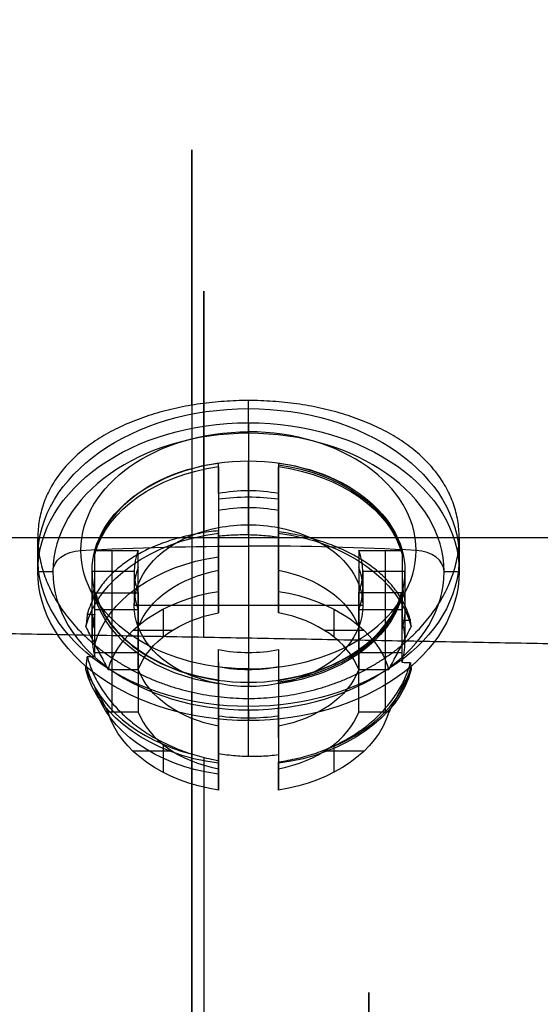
# Model space of a CAD drawing. Header units: centimetres. Extents: x -11 to 25.4, y -15 to 20.7.
# Tile 235 of 256: x 12.78 to 13.645, y 0.78 to 2.416. Entities that reach past the tile are written whole.
import ezdxf

# ---------------------------------------------------------------- set-up
doc = ezdxf.new("R2010")
doc.units = ezdxf.units.CM
doc.layers.add('Default', color=7, linetype='Continuous', true_color=0x000000)

msp = doc.modelspace()

# ---------------------------------------------------------------- linework, layer by layer
at = {"layer": 'Default'}
for p, q in [((13.16, 1.7466, -1.2516), (13.16, 1.7833, -1.2883)), ((13.16, 1.7466, -1.2516), (13.16, 1.7289, -1.2693)), ((13.16, 1.6829, -1.3152), (13.16, 1.6334, -1.3647)), ((13.16, 1.5599, -1.1922), (13.16, 1.6829, -1.3152)), ((13.11, 1.6501, -1.348), (13.11, 1.4521, -1.1501)), ((13.21, 1.6501, -1.348), (13.21, 1.4521, -1.1501)), ((13.16, 1.6334, -1.3647), (13.16, 1.5768, -1.3081)), ((13.11, 1.5842, -1.2234), (13.11, 1.5334, -1.2742)), ((13.16, 1.5768, -1.3081), (13.16, 1.3081, -1.5768)), ((13.21, 1.5334, -1.2742), (13.21, 1.5842, -1.2234)), ((12.5527, 1.5556, -1.5556), (12.81, 1.5556, -1.5556)), ((13.51, 1.5556, -1.5556), (14.3719, 1.5556, -1.5556)), ((12.9331, 1.5344, -1.4637), (12.9331, 1.3364, -1.2657)), ((13.3869, 1.5344, -1.4637), (13.3869, 1.3364, -1.2657)), ((12.81, 1.4991, -1.4991), (12.835, 1.4991, -1.4991)), ((12.97, 1.4991, -1.4991), (12.9, 1.4991, -1.4991)), ((12.97, 1.4991, -1.4991), (12.97, 1.4425, -1.4425)), ((13.42, 1.4991, -1.4991), (13.35, 1.4991, -1.4991)), ((13.35, 1.4991, -1.4991), (13.35, 1.4425, -1.4425)), ((13.485, 1.4991, -1.4991), (13.51, 1.4991, -1.4991)), ((12.9331, 1.4637, -1.5344), (12.9331, 1.2657, -1.3364)), ((13.3869, 1.4637, -1.5344), (13.3869, 1.2657, -1.3364)), ((13.35, 1.4425, -1.4425), (12.97, 1.4425, -1.4425)), ((12.9767, 1.4354, -1.3647), (12.9049, 1.4354, -1.3647)), ((13.0183, 1.4368, -1.1653), (13.0183, 1.3906, -1.2115)), ((13.3017, 1.4368, -1.1653), (13.3017, 1.3906, -1.2115)), ((13.4151, 1.4354, -1.3647), (13.3433, 1.4354, -1.3647)), ((12.9, 1.3931, -1.3931), (12.6973, 1.3969, -1.3969)), ((13.0334, 1.4012, -1.2009), (12.968, 1.4012, -1.2009)), ((13.352, 1.4012, -1.2009), (13.2866, 1.4012, -1.2009)), ((14.2302, 1.3685, -1.3685), (13.42, 1.3835, -1.3835)), ((12.9049, 1.3647, -1.4354), (12.9767, 1.3647, -1.4354)), ((13.16, 1.3647, -1.6334), (13.16, 1.3152, -1.6829)), ((13.16, 1.3647, -1.6334), (13.16, 1.3081, -1.5768)), ((13.3433, 1.3647, -1.4354), (13.4151, 1.3647, -1.4354)), ((13.11, 1.348, -1.6501), (13.11, 1.1501, -1.4521)), ((13.21, 1.348, -1.6501), (13.21, 1.1501, -1.4521)), ((13.16, 1.1922, -1.5599), (13.16, 1.3152, -1.6829)), ((13.16, 1.2516, -1.7466), (13.16, 1.2883, -1.7833)), ((13.11, 1.2742, -1.5334), (13.11, 1.2234, -1.5842)), ((13.16, 1.2693, -1.7289), (13.16, 1.2516, -1.7466)), ((13.21, 1.2234, -1.5842), (13.21, 1.2742, -1.5334)), ((13.0183, 1.2115, -1.3906), (13.0183, 1.1653, -1.4368)), ((13.3017, 1.2115, -1.3906), (13.3017, 1.1653, -1.4368)), ((13.0334, 1.2009, -1.4012), (12.968, 1.2009, -1.4012)), ((13.352, 1.2009, -1.4012), (13.2866, 1.2009, -1.4012))]:
    msp.add_line(p, q, dxfattribs=at)
at = {"layer": 'Default', "extrusion": (1, 0, 0)}
for centre, radius, start, end in [((0, 0, 13.066), 2.2, 323.8173, 45), ((1.6935, -1.3046, 13.16), 0.05, 319.1651, 45), ((0, 0, 13.066), 2.2, 45, 225), ((0, 0, 13.11), 1.9646, 322.462, 322.8956), ((1.3046, -1.6935, 13.16), 0.05, 225, 310.8349), ((0, 0, 13.066), 2.2, 225, 306.1827), ((0, 0, 13.11), 1.9646, 307.1044, 307.538), ((0, 0, 13.36), 0.7999, 330.3599, 18.2328)]:
    msp.add_arc(centre, radius, start, end, dxfattribs=at)
at = {"layer": 'Default', "extrusion": (-1, 0, 0)}
for centre, radius, start, end in [((0, 0, -13.0858), 1.9653, 135, 217.2757), ((1.1711, 1.1711, -13.16), 3.8362, 220.8349, 225), ((0, 0, -13.21), 1.962, 217.0868, 217.528), ((1.1711, 1.1711, -13.16), 3.8362, 225, 229.1651), ((0, 0, -13.21), 1.962, 232.472, 232.9132), ((0, 0, -13.0858), 1.9653, 232.7243, 315)]:
    msp.add_arc(centre, radius, start, end, dxfattribs=at)
at = {"layer": 'Default', "extrusion": (0, 0.707107, -0.707107)}
for centre, radius, start, end in [((-13.16, 0, 2.153), 0.35, 0, 180), ((-13.16, 0, 2.12), 0.35, 0, 180), ((-13.16, 0, 2.1699), 0.2786, 360, 90), ((-13.16, 0, 2.12), 0.26, 0, 180), ((-13.16, 0, 2.0356), 0.26, 78.9125, 101.0875), ((-13.16, 0, 2.153), 0.35, 180, 0), ((-13.16, 0, 2.1699), 0.2786, 270, 360), ((-13.16, 0, 1.8993), 0.2602, 11.0795, 78.9205), ((-13.16, 0, 2.12), 0.35, 180, 0), ((-13.16, 0, 1.94), 0.19, 15.2575, 74.7425), ((-13.16, 0, 1.94), 0.19, 105.2575, 164.7425), ((-13.16, 0, 2.0356), 0.26, 0, 11.0875), ((-13.16, 0, 2.0356), 0.26, 168.9125, 180), ((-13.16, 0, 2.0356), 0.26, 348.9125, 0), ((-13.16, 0, 2.0356), 0.26, 180, 191.0875), ((-13.16, 0, 1.94), 0.19, 285.2575, 344.7425), ((-13.16, 0, 1.94), 0.19, 195.2575, 254.7425), ((-13.16, 0, 1.8993), 0.2602, 281.0795, 348.9205), ((-13.16, 0, 2.0356), 0.26, 258.9125, 281.0875)]:
    msp.add_arc(centre, radius, start, end, dxfattribs=at)
at = {"layer": 'Default', "extrusion": (0, -0.707107, 0.707107)}
for centre, radius, start, end in [((13.16, 0, -2.12), 0.325, 90, 270), ((13.16, 0, -2.1699), 0.2786, 270, 90), ((13.16, 0, -2.12), 0.325, 270, 90), ((13.16, 0, -2.1155), 0.2596, 11.1029, 78.8971), ((13.16, 0, -2.08), 0.19, 74.7425, 105.2575), ((13.16, 0, -2.08), 0.19, 164.7425, 195.2575), ((13.16, 0, -2.08), 0.19, 344.7425, 15.2575), ((13.16, 0, -2.12), 0.26, 180, 0), ((13.16, 0, -2.1155), 0.2596, 281.1029, 348.8971), ((13.16, 0, -1.9488), 0.2742, 190.5054, 250.1294), ((13.16, 0, -2.08), 0.19, 254.7425, 285.2575), ((13.16, 0, -1.9447), 0.2746, 296.4238, 349.5085)]:
    msp.add_arc(centre, radius, start, end, dxfattribs=at)
at = {"layer": 'Default', "extrusion": (-7.07767e-16, 0.707107, -0.707107)}
msp.add_arc((-13.16, 0, 2.1115), 0.26, 11.0875, 78.9125, dxfattribs=at)
at = {"layer": 'Default', "extrusion": (5.15323e-12, -0.707107, 0.707107)}
msp.add_arc((13.16, 0, -2.12), 0.2593, 101.1199, 168.8801, dxfattribs=at)
at = {"layer": 'Default', "extrusion": (-5.15299e-12, -0.707107, 0.707107)}
msp.add_arc((13.16, 0, -2.12), 0.2593, 11.1199, 78.8801, dxfattribs=at)
at = {"layer": 'Default', "extrusion": (-8.60423e-16, 0.707107, -0.707107)}
msp.add_arc((-13.16, 0, 2.1115), 0.26, 101.0875, 168.9125, dxfattribs=at)
at = {"layer": 'Default', "extrusion": (-2.77556e-17, -0.707107, 0.707107)}
msp.add_arc((13.16, 0, -2.12), 0.19, 74.7425, 105.2575, dxfattribs=at)
at = {"layer": 'Default', "extrusion": (9.28335e-12, 0.707107, -0.707107)}
msp.add_arc((-13.16, 0, 2.04), 0.19, 15.2575, 74.7425, dxfattribs=at)
at = {"layer": 'Default', "extrusion": (1.38778e-16, 0.707107, -0.707107)}
msp.add_arc((-13.16, 0, 2.04), 0.19, 74.7425, 105.2575, dxfattribs=at)
at = {"layer": 'Default', "extrusion": (-9.28685e-12, 0.707107, -0.707107)}
msp.add_arc((-13.16, 0, 2.04), 0.19, 105.2575, 164.7425, dxfattribs=at)
at = {"layer": 'Default', "extrusion": (7.63278e-16, 0.707107, -0.707107)}
msp.add_arc((-13.16, 0, 1.94), 0.275, 10.4757, 79.5243, dxfattribs=at)
at = {"layer": 'Default', "extrusion": (-1.6237e-15, 0.707107, -0.707107)}
msp.add_arc((-13.16, 0, 1.94), 0.275, 100.4757, 169.5243, dxfattribs=at)
at = {"layer": 'Default', "extrusion": (-5.91646e-31, -0.707107, -0.707107)}
msp.add_arc((13.16, 1.6562), 3.8362, 265.8349, 270, dxfattribs=at)
at = {"layer": 'Default', "extrusion": (0, 0.707107, 0.707107)}
for centre, radius, start, end in [((-13.16, 1.6562), 3.8363, 265.8349, 270), ((-13.435, -2.12), 0.05, 180, 265.8349)]:
    msp.add_arc(centre, radius, start, end, dxfattribs=at)
at = {"layer": 'Default', "extrusion": (0, -0.707107, -0.707107)}
msp.add_arc((12.885, -2.12), 0.05, 180, 265.8349, dxfattribs=at)
at = {"layer": 'Default', "extrusion": (5.18509e-11, -0.707107, 0.707107)}
msp.add_arc((13.16, 0, -2.12), 0.19, 164.7425, 195.2575, dxfattribs=at)
at = {"layer": 'Default', "extrusion": (-5.18395e-11, -0.707107, 0.707107)}
msp.add_arc((13.16, 0, -2.12), 0.19, 344.7425, 15.2575, dxfattribs=at)
at = {"layer": 'Default', "extrusion": (5.18453e-11, 0.707107, -0.707107)}
msp.add_arc((-13.16, 0, 2.04), 0.19, 344.7425, 15.2575, dxfattribs=at)
at = {"layer": 'Default', "extrusion": (-5.18505e-11, 0.707107, -0.707107)}
msp.add_arc((-13.16, 0, 2.04), 0.19, 164.7425, 195.2575, dxfattribs=at)
at = {"layer": 'Default', "extrusion": (-4.16334e-17, 0.707107, -0.707107)}
msp.add_arc((-13.16, 0, 2.1115), 0.26, 281.0875, 348.9125, dxfattribs=at)
at = {"layer": 'Default', "extrusion": (5.15349e-12, -0.707107, 0.707107)}
msp.add_arc((13.16, 0, -2.12), 0.2593, 191.1199, 258.8801, dxfattribs=at)
at = {"layer": 'Default', "extrusion": (-5.96162e-12, 0.707107, -0.707107)}
msp.add_arc((-13.16, 0, 1.84), 0.2386, 12.0962, 77.9038, dxfattribs=at)
at = {"layer": 'Default', "extrusion": (5.96316e-12, 0.707107, -0.707107)}
msp.add_arc((-13.16, 0, 1.84), 0.2386, 102.0962, 167.9038, dxfattribs=at)
at = {"layer": 'Default', "extrusion": (-5.15427e-12, -0.707107, 0.707107)}
msp.add_arc((13.16, 0, -2.12), 0.2593, 281.1199, 348.8801, dxfattribs=at)
at = {"layer": 'Default', "extrusion": (5.96745e-16, 0.707107, -0.707107)}
msp.add_arc((-13.16, 0, 2.1115), 0.26, 191.0875, 258.9125, dxfattribs=at)
at = {"layer": 'Default', "extrusion": (-1.99232e-12, 0.707107, -0.707107)}
msp.add_arc((-13.16, 0, 1.84), 0.19, 15.2575, 74.7425, dxfattribs=at)
at = {"layer": 'Default', "extrusion": (-1.9881e-12, -0.707107, 0.707107)}
msp.add_arc((13.16, 0, -1.84), 0.19, 15.2575, 74.7425, dxfattribs=at)
at = {"layer": 'Default', "extrusion": (9.2869e-12, 0.707107, -0.707107)}
msp.add_arc((-13.16, 0, 2.04), 0.19, 285.2575, 344.7425, dxfattribs=at)
at = {"layer": 'Default', "extrusion": (-9.28321e-12, 0.707107, -0.707107)}
msp.add_arc((-13.16, 0, 2.04), 0.19, 195.2575, 254.7425, dxfattribs=at)
at = {"layer": 'Default', "extrusion": (7.49401e-16, -0.707107, 0.707107)}
msp.add_arc((13.16, 0, -2.12), 0.19, 254.7425, 285.2575, dxfattribs=at)
at = {"layer": 'Default', "extrusion": (1.06859e-15, 0.707107, -0.707107)}
msp.add_arc((-13.16, 0, 1.94), 0.275, 280.4757, 349.5243, dxfattribs=at)
at = {"layer": 'Default', "extrusion": (-5.13478e-16, 0.707107, -0.707107)}
msp.add_arc((-13.16, 0, 1.94), 0.275, 190.4757, 259.5243, dxfattribs=at)
at = {"layer": 'Default', "extrusion": (-1.249e-15, 0.707107, -0.707107)}
msp.add_arc((-13.16, 0, 2.04), 0.19, 254.7425, 285.2575, dxfattribs=at)
at = {"layer": 'Default', "extrusion": (-5.96184e-12, 0.707107, -0.707107)}
msp.add_arc((-13.16, 0, 1.84), 0.2386, 282.0962, 347.9038, dxfattribs=at)
at = {"layer": 'Default', "extrusion": (1.9881e-12, -0.707107, 0.707107)}
msp.add_arc((13.16, 0, -1.84), 0.19, 195.2575, 254.7425, dxfattribs=at)
at = {"layer": 'Default', "extrusion": (5.96152e-12, 0.707107, -0.707107)}
msp.add_arc((-13.16, 0, 1.84), 0.2386, 192.0962, 257.9038, dxfattribs=at)
at = {"layer": 'Default', "extrusion": (-1.98994e-12, -0.707107, 0.707107)}
msp.add_arc((13.16, 0, -1.84), 0.19, 285.2575, 344.7425, dxfattribs=at)
at = {"layer": 'Default'}
for points, degree in [([(13.51, 1.5556, -1.5556), (13.51, 1.5604, -1.5509), (13.5096, 1.5699, -1.5413), (13.5079, 1.584, -1.5268), (13.5049, 1.5979, -1.5122), (13.5008, 1.6115, -1.4978), (13.4956, 1.6248, -1.4833), (13.4892, 1.6378, -1.4689), (13.4817, 1.6504, -1.4548), (13.4731, 1.6626, -1.4408), (13.4635, 1.6743, -1.4272), (13.4528, 1.6856, -1.4138), (13.4411, 1.6963, -1.4009), (13.4284, 1.7066, -1.3884), (13.4148, 1.7163, -1.3764), (13.4003, 1.7253, -1.365), (13.385, 1.7338, -1.3543), (13.3689, 1.7416, -1.3442), (13.3521, 1.7488, -1.3348), (13.3348, 1.7554, -1.3262), (13.3168, 1.7612, -1.3184), (13.2983, 1.7664, -1.3114), (13.2793, 1.7709, -1.3053), (13.2601, 1.7747, -1.3001), (13.2404, 1.7779, -1.2958), (13.2205, 1.7803, -1.2925), (13.2004, 1.782, -1.2901), (13.1803, 1.7831, -1.2887), (13.16, 1.7834, -1.2882), (13.1397, 1.7831, -1.2887), (13.1196, 1.782, -1.2901), (13.0995, 1.7803, -1.2925), (13.0796, 1.7779, -1.2958), (13.0599, 1.7747, -1.3001), (13.0407, 1.7709, -1.3053), (13.0217, 1.7664, -1.3114), (13.0032, 1.7612, -1.3184), (12.9852, 1.7554, -1.3262), (12.9679, 1.7488, -1.3348), (12.9511, 1.7416, -1.3442), (12.935, 1.7338, -1.3543), (12.9197, 1.7253, -1.365), (12.9052, 1.7163, -1.3764), (12.8916, 1.7066, -1.3884), (12.8789, 1.6963, -1.4009), (12.8672, 1.6856, -1.4138), (12.8565, 1.6743, -1.4272), (12.8469, 1.6626, -1.4408), (12.8383, 1.6504, -1.4548), (12.8308, 1.6378, -1.4689), (12.8244, 1.6248, -1.4833), (12.8192, 1.6115, -1.4978), (12.8151, 1.5979, -1.5122), (12.8121, 1.584, -1.5268), (12.8104, 1.5699, -1.5413), (12.81, 1.5604, -1.5509), (12.81, 1.5556, -1.5556)], 3), ([(13.11, 1.6287, -1.3695), (13.11, 1.6538, -1.3443), (13.11, 1.6789, -1.3192)], 2), ([(13.11, 1.6734, -1.3126), (13.11, 1.6744, -1.3137), (13.11, 1.6762, -1.3159), (13.11, 1.678, -1.3181), (13.11, 1.6789, -1.3192)], 3), ([(13.11, 1.6734, -1.3126), (13.11, 1.6157, -1.2548), (13.11, 1.5579, -1.197)], 2), ([(13.21, 1.6789, -1.3192), (13.21, 1.6538, -1.3443), (13.21, 1.6287, -1.3695)], 2), ([(13.21, 1.6789, -1.3192), (13.21, 1.678, -1.3181), (13.21, 1.6762, -1.3159), (13.21, 1.6744, -1.3137), (13.21, 1.6734, -1.3126)], 3), ([(13.21, 1.556, -1.1952), (13.21, 1.6147, -1.2539), (13.21, 1.6734, -1.3126)], 2), ([(13.11, 1.6287, -1.3695), (13.11, 1.6004, -1.3412), (13.11, 1.5721, -1.3129)], 2), ([(13.21, 1.5721, -1.3129), (13.21, 1.6004, -1.3412), (13.21, 1.6287, -1.3695)], 2), ([(13.11, 1.5721, -1.3129), (13.11, 1.5014, -1.2422), (13.11, 1.4307, -1.1715)], 2), ([(13.21, 1.4307, -1.1715), (13.21, 1.5014, -1.2422), (13.21, 1.5721, -1.3129)], 2), ([(11.76, 1.5556, 1.5556), (13.066, 1.5556, 1.5556), (14.3719, 1.5556, 1.5556)], 2), ([(12.81, 1.5556, -1.5556), (12.81, 1.5509, -1.5604), (12.8104, 1.5413, -1.5699), (12.8121, 1.5268, -1.584), (12.8151, 1.5122, -1.5979), (12.8192, 1.4978, -1.6115), (12.8244, 1.4833, -1.6248), (12.8308, 1.4689, -1.6378), (12.8383, 1.4548, -1.6504), (12.8469, 1.4408, -1.6626), (12.8565, 1.4272, -1.6743), (12.8672, 1.4138, -1.6856), (12.8789, 1.4009, -1.6963), (12.8916, 1.3884, -1.7066), (12.9052, 1.3764, -1.7163), (12.9197, 1.365, -1.7253), (12.935, 1.3543, -1.7338), (12.9511, 1.3442, -1.7416), (12.9679, 1.3348, -1.7488), (12.9852, 1.3262, -1.7554), (13.0032, 1.3184, -1.7612), (13.0217, 1.3114, -1.7664), (13.0407, 1.3053, -1.7709), (13.0599, 1.3001, -1.7747), (13.0796, 1.2958, -1.7779), (13.0995, 1.2925, -1.7803), (13.1196, 1.2901, -1.782), (13.1397, 1.2887, -1.7831), (13.16, 1.2882, -1.7834), (13.1803, 1.2887, -1.7831), (13.2004, 1.2901, -1.782), (13.2205, 1.2925, -1.7803), (13.2404, 1.2958, -1.7779), (13.2601, 1.3001, -1.7747), (13.2793, 1.3053, -1.7709), (13.2983, 1.3114, -1.7664), (13.3168, 1.3184, -1.7612), (13.3348, 1.3262, -1.7554), (13.3521, 1.3348, -1.7488), (13.3689, 1.3442, -1.7416), (13.385, 1.3543, -1.7338), (13.4003, 1.365, -1.7253), (13.4148, 1.3764, -1.7163), (13.4284, 1.3884, -1.7066), (13.4411, 1.4009, -1.6963), (13.4528, 1.4138, -1.6856), (13.4635, 1.4272, -1.6743), (13.4731, 1.4408, -1.6626), (13.4817, 1.4548, -1.6504), (13.4892, 1.4689, -1.6378), (13.4956, 1.4833, -1.6248), (13.5008, 1.4978, -1.6115), (13.5049, 1.5122, -1.5979), (13.5079, 1.5268, -1.584), (13.5096, 1.5413, -1.5699), (13.51, 1.5509, -1.5604), (13.51, 1.5556, -1.5556)], 3), ([(12.81, 1.4991, -1.4991), (12.81, 1.5274, -1.5274), (12.81, 1.5556, -1.5556)], 2), ([(13.11, 1.5669, -1.1852), (13.1047, 1.5664, -1.1861), (13.0941, 1.5651, -1.1882), (13.0784, 1.5627, -1.1921), (13.0629, 1.5597, -1.1967), (13.0478, 1.556, -1.2021), (13.0331, 1.5518, -1.2081), (13.0189, 1.547, -1.2149), (13.0051, 1.5417, -1.2222), (12.9918, 1.5358, -1.2302), (12.9792, 1.5293, -1.2388), (12.9672, 1.5223, -1.2479), (12.956, 1.5148, -1.2574), (12.9455, 1.5068, -1.2674), (12.9357, 1.4983, -1.2778), (12.9268, 1.4894, -1.2886), (12.9187, 1.4801, -1.2996), (12.9116, 1.4704, -1.3109), (12.9053, 1.4603, -1.3224), (12.8999, 1.4499, -1.334), (12.8955, 1.4392, -1.3457), (12.8932, 1.4319, -1.3535), (12.8922, 1.4282, -1.3574)], 3), ([(13.11, 1.563, -1.1806), (13.11, 1.5636, -1.1813), (13.11, 1.5649, -1.1829), (13.11, 1.5662, -1.1844), (13.11, 1.5669, -1.1852)], 3), ([(13.11, 1.466, -1.1361), (13.11, 1.4763, -1.1408), (13.11, 1.4971, -1.1503), (13.11, 1.5294, -1.1651), (13.11, 1.5517, -1.1754), (13.11, 1.563, -1.1806)], 3), ([(13.21, 1.556, -1.1952), (13.2053, 1.5567, -1.1945), (13.1959, 1.5578, -1.1934), (13.1816, 1.559, -1.1924), (13.1672, 1.5598, -1.1921), (13.1529, 1.5601, -1.1923), (13.1385, 1.5598, -1.1932), (13.1242, 1.5591, -1.1948), (13.1147, 1.5583, -1.1962), (13.11, 1.5579, -1.197)], 3), ([(13.429, 1.4182, -1.3475), (13.428, 1.422, -1.3436), (13.4257, 1.4294, -1.3357), (13.4212, 1.4404, -1.3241), (13.4158, 1.4511, -1.3126), (13.4095, 1.4615, -1.3013), (13.4022, 1.4715, -1.2902), (13.394, 1.4812, -1.2794), (13.385, 1.4905, -1.2689), (13.3752, 1.4993, -1.2589), (13.3646, 1.5077, -1.2492), (13.3533, 1.5156, -1.2401), (13.3412, 1.523, -1.2315), (13.3285, 1.5299, -1.2234), (13.3153, 1.5363, -1.2159), (13.3014, 1.5421, -1.2091), (13.2871, 1.5474, -1.203), (13.2724, 1.5521, -1.1975), (13.2572, 1.5563, -1.1928), (13.2418, 1.5599, -1.1888), (13.226, 1.5629, -1.1855), (13.2154, 1.5645, -1.1838), (13.21, 1.5652, -1.1832)], 3), ([(13.21, 1.5652, -1.1832), (13.21, 1.5648, -1.1827), (13.21, 1.5641, -1.1819), (13.21, 1.5634, -1.181), (13.21, 1.563, -1.1806)], 3), ([(13.21, 1.563, -1.1806), (13.21, 1.5517, -1.1754), (13.21, 1.5294, -1.1652), (13.21, 1.4971, -1.1503), (13.21, 1.4763, -1.1408), (13.21, 1.466, -1.1361)], 3), ([(13.51, 1.5556, -1.5556), (13.51, 1.5274, -1.5274), (13.51, 1.4991, -1.4991)], 2), ([(12.9056, 1.5344, -1.4637), (12.9055, 1.5334, -1.4627), (12.9052, 1.5314, -1.4607), (12.905, 1.5294, -1.4587), (12.9049, 1.5284, -1.4577)], 3), ([(12.9049, 1.4279, -1.3572), (12.9049, 1.4781, -1.4074), (12.9049, 1.5284, -1.4577)], 2), ([(12.9056, 1.5344, -1.4637), (12.9412, 1.5344, -1.4637), (12.9767, 1.5344, -1.4637)], 2), ([(12.9767, 1.4779, -1.4071), (12.9767, 1.5061, -1.4354), (12.9767, 1.5344, -1.4637)], 2), ([(13.3433, 1.5344, -1.4637), (13.3788, 1.5344, -1.4637), (13.4144, 1.5344, -1.4637)], 2), ([(13.3433, 1.5344, -1.4637), (13.3433, 1.5061, -1.4354), (13.3433, 1.4779, -1.4071)], 2), ([(13.4151, 1.5284, -1.4577), (13.415, 1.5294, -1.4587), (13.4148, 1.5314, -1.4607), (13.4145, 1.5334, -1.4627), (13.4144, 1.5344, -1.4637)], 3), ([(13.4151, 1.5284, -1.4577), (13.4151, 1.4734, -1.4027), (13.4151, 1.4185, -1.3478)], 2), ([(12.9, 1.3931, -1.3931), (12.9, 1.4461, -1.4461), (12.9, 1.4991, -1.4991)], 2), ([(13.42, 1.4991, -1.4991), (13.42, 1.4413, -1.4413), (13.42, 1.3835, -1.3835)], 2), ([(12.9767, 1.3364, -1.2657), (12.9767, 1.4071, -1.3364), (12.9767, 1.4779, -1.4071)], 2), ([(13.3433, 1.4779, -1.4071), (13.3433, 1.4071, -1.3364), (13.3433, 1.3364, -1.2657)], 2), ([(12.9049, 1.4577, -1.5284), (12.905, 1.4587, -1.5294), (12.9052, 1.4607, -1.5314), (12.9055, 1.4627, -1.5334), (12.9056, 1.4637, -1.5344)], 3), ([(12.9049, 1.3572, -1.4279), (12.9049, 1.4074, -1.4781), (12.9049, 1.4577, -1.5284)], 2), ([(12.9056, 1.4637, -1.5344), (12.9412, 1.4637, -1.5344), (12.9767, 1.4637, -1.5344)], 2), ([(12.9767, 1.4637, -1.5344), (12.9767, 1.4354, -1.5061), (12.9767, 1.4071, -1.4779)], 2), ([(13.11, 1.4307, -1.1715), (13.11, 1.4484, -1.1538), (13.11, 1.466, -1.1361)], 2), ([(13.21, 1.466, -1.1361), (13.21, 1.4484, -1.1538), (13.21, 1.4307, -1.1715)], 2), ([(13.4144, 1.4637, -1.5344), (13.3788, 1.4637, -1.5344), (13.3433, 1.4637, -1.5344)], 2), ([(13.3433, 1.4071, -1.4779), (13.3433, 1.4354, -1.5061), (13.3433, 1.4637, -1.5344)], 2), ([(13.4144, 1.4637, -1.5344), (13.4145, 1.4627, -1.5334), (13.4148, 1.4607, -1.5314), (13.415, 1.4587, -1.5294), (13.4151, 1.4577, -1.5284)], 3), ([(13.4151, 1.3478, -1.4185), (13.4151, 1.4027, -1.4734), (13.4151, 1.4577, -1.5284)], 2), ([(12.8922, 1.4282, -1.3574), (12.8918, 1.4247, -1.354), (12.8909, 1.4177, -1.347), (12.89, 1.4107, -1.3399), (12.8896, 1.4071, -1.3364)], 3), ([(12.8922, 1.4282, -1.3574), (12.8964, 1.4281, -1.3574), (12.9006, 1.428, -1.3573), (12.9049, 1.4279, -1.3572)], 3), ([(12.9049, 1.4279, -1.3572), (12.904, 1.4251, -1.3602), (12.9026, 1.4194, -1.3662), (12.9011, 1.4107, -1.3752), (12.9002, 1.402, -1.3842), (12.9, 1.3961, -1.3901), (12.9, 1.3931, -1.3931)], 3), ([(14.2302, 1.3685, 1.3685), (13.0858, 1.3897, 1.3897), (11.9414, 1.4109, 1.4109)], 2), ([(12.8896, 1.4071, -1.3364), (12.8939, 1.3989, -1.3282), (12.9024, 1.3826, -1.3119), (12.9148, 1.359, -1.2883), (12.9228, 1.3439, -1.2732), (12.9267, 1.3364, -1.2657)], 3), ([(12.9767, 1.4071, -1.4779), (12.9767, 1.3364, -1.4071), (12.9767, 1.2657, -1.3364)], 2), ([(13.3433, 1.2657, -1.3364), (13.3433, 1.3364, -1.4071), (13.3433, 1.4071, -1.4779)], 2), ([(13.3933, 1.3364, -1.2657), (13.3972, 1.3439, -1.2732), (13.4052, 1.359, -1.2883), (13.4176, 1.3826, -1.3119), (13.4261, 1.3989, -1.3282), (13.4304, 1.4071, -1.3364)], 3), ([(13.42, 1.3835, -1.3835), (13.42, 1.3864, -1.3805), (13.4198, 1.3924, -1.3746), (13.4189, 1.4012, -1.3656), (13.4174, 1.4099, -1.3567), (13.416, 1.4156, -1.3507), (13.4151, 1.4185, -1.3478)], 3), ([(13.4151, 1.4185, -1.3478), (13.4198, 1.4184, -1.3477), (13.4244, 1.4183, -1.3476), (13.429, 1.4182, -1.3475)], 3), ([(13.4304, 1.4071, -1.3364), (13.4302, 1.409, -1.3383), (13.4297, 1.4127, -1.342), (13.4293, 1.4164, -1.3457), (13.429, 1.4182, -1.3475)], 3), ([(12.9, 1.3931, -1.3931), (12.9, 1.3901, -1.3961), (12.9002, 1.3842, -1.402), (12.9011, 1.3752, -1.4107), (12.9026, 1.3662, -1.4194), (12.904, 1.3602, -1.4251), (12.9049, 1.3572, -1.4279)], 3), ([(13.4151, 1.3478, -1.4185), (13.416, 1.3507, -1.4156), (13.4174, 1.3567, -1.4099), (13.4189, 1.3656, -1.4012), (13.4198, 1.3746, -1.3924), (13.42, 1.3805, -1.3864), (13.42, 1.3835, -1.3835)], 3), ([(13.11, 1.3192, -1.6789), (13.11, 1.3443, -1.6538), (13.11, 1.3695, -1.6287)], 2), ([(13.11, 1.3129, -1.5721), (13.11, 1.3412, -1.6004), (13.11, 1.3695, -1.6287)], 2), ([(13.21, 1.3695, -1.6287), (13.21, 1.3443, -1.6538), (13.21, 1.3192, -1.6789)], 2), ([(13.21, 1.3695, -1.6287), (13.21, 1.3412, -1.6004), (13.21, 1.3129, -1.5721)], 2), ([(12.8896, 1.3364, -1.4071), (12.89, 1.3399, -1.4107), (12.8909, 1.347, -1.4177), (12.8918, 1.354, -1.4247), (12.8922, 1.3574, -1.4282)], 3), ([(12.8922, 1.3574, -1.4282), (12.8932, 1.3535, -1.4319), (12.8955, 1.3457, -1.4392), (12.8999, 1.334, -1.4499), (12.9053, 1.3224, -1.4603), (12.9116, 1.3109, -1.4704), (12.9187, 1.2996, -1.4801), (12.9268, 1.2886, -1.4894), (12.9357, 1.2778, -1.4983), (12.9455, 1.2674, -1.5068), (12.956, 1.2574, -1.5148), (12.9672, 1.2479, -1.5223), (12.9792, 1.2388, -1.5293), (12.9918, 1.2302, -1.5358), (13.0051, 1.2222, -1.5417), (13.0189, 1.2149, -1.547), (13.0331, 1.2081, -1.5518), (13.0478, 1.2021, -1.556), (13.0629, 1.1967, -1.5597), (13.0784, 1.1921, -1.5627), (13.0941, 1.1882, -1.5651), (13.1047, 1.1861, -1.5664), (13.11, 1.1852, -1.5669)], 3), ([(12.9049, 1.3572, -1.4279), (12.9006, 1.3573, -1.428), (12.8964, 1.3574, -1.4281), (12.8922, 1.3574, -1.4282)], 3), ([(13.21, 1.1832, -1.5652), (13.2154, 1.1838, -1.5645), (13.226, 1.1855, -1.5629), (13.2418, 1.1888, -1.5599), (13.2572, 1.1928, -1.5563), (13.2724, 1.1975, -1.5521), (13.2871, 1.203, -1.5474), (13.3014, 1.2091, -1.5421), (13.3153, 1.216, -1.5363), (13.3285, 1.2234, -1.5299), (13.3412, 1.2315, -1.523), (13.3533, 1.2401, -1.5156), (13.3646, 1.2492, -1.5077), (13.3752, 1.2589, -1.4993), (13.385, 1.2689, -1.4905), (13.394, 1.2794, -1.4812), (13.4022, 1.2902, -1.4715), (13.4095, 1.3013, -1.4615), (13.4158, 1.3126, -1.4511), (13.4212, 1.3241, -1.4404), (13.4257, 1.3357, -1.4294), (13.428, 1.3436, -1.422), (13.429, 1.3475, -1.4182)], 3), ([(13.429, 1.3475, -1.4182), (13.4244, 1.3476, -1.4183), (13.4198, 1.3477, -1.4184), (13.4151, 1.3478, -1.4185)], 3), ([(13.429, 1.3475, -1.4182), (13.4293, 1.3457, -1.4164), (13.4297, 1.342, -1.4127), (13.4302, 1.3383, -1.409), (13.4304, 1.3364, -1.4071)], 3), ([(12.9267, 1.2657, -1.3364), (12.9228, 1.2732, -1.3439), (12.9148, 1.2884, -1.3591), (12.9024, 1.3119, -1.3826), (12.8939, 1.3282, -1.3989), (12.8896, 1.3364, -1.4071)], 3), ([(12.9267, 1.3364, -1.2657), (12.9517, 1.3364, -1.2657), (12.9767, 1.3364, -1.2657)], 2), ([(13.3433, 1.3364, -1.2657), (13.3683, 1.3364, -1.2657), (13.3933, 1.3364, -1.2657)], 2), ([(13.4304, 1.3364, -1.4071), (13.4261, 1.3282, -1.3989), (13.4176, 1.3119, -1.3826), (13.4052, 1.2884, -1.3591), (13.3972, 1.2732, -1.3439), (13.3933, 1.2657, -1.3364)], 3), ([(13.11, 1.3192, -1.6789), (13.11, 1.3181, -1.678), (13.11, 1.3159, -1.6762), (13.11, 1.3137, -1.6744), (13.11, 1.3126, -1.6734)], 3), ([(13.11, 1.1715, -1.4307), (13.11, 1.2422, -1.5014), (13.11, 1.3129, -1.5721)], 2), ([(13.11, 1.197, -1.5579), (13.11, 1.2548, -1.6157), (13.11, 1.3126, -1.6734)], 2), ([(13.21, 1.3126, -1.6734), (13.21, 1.3137, -1.6744), (13.21, 1.3159, -1.6762), (13.21, 1.3181, -1.678), (13.21, 1.3192, -1.6789)], 3), ([(13.21, 1.3129, -1.5721), (13.21, 1.2422, -1.5014), (13.21, 1.1715, -1.4307)], 2), ([(13.21, 1.3126, -1.6734), (13.21, 1.2539, -1.6147), (13.21, 1.1952, -1.556)], 2), ([(12.9767, 1.2657, -1.3364), (12.9517, 1.2657, -1.3364), (12.9267, 1.2657, -1.3364)], 2), ([(13.3933, 1.2657, -1.3364), (13.3683, 1.2657, -1.3364), (13.3433, 1.2657, -1.3364)], 2), ([(13.11, 1.197, -1.5579), (13.1147, 1.1962, -1.5583), (13.1242, 1.1948, -1.5591), (13.1385, 1.1932, -1.5598), (13.1529, 1.1923, -1.5601), (13.1672, 1.1921, -1.5598), (13.1816, 1.1924, -1.559), (13.1959, 1.1934, -1.5578), (13.2053, 1.1945, -1.5567), (13.21, 1.1952, -1.556)], 3), ([(13.11, 1.1852, -1.5669), (13.11, 1.1844, -1.5662), (13.11, 1.1829, -1.5649), (13.11, 1.1813, -1.5636), (13.11, 1.1806, -1.563)], 3), ([(13.11, 1.1806, -1.563), (13.11, 1.1754, -1.5517), (13.11, 1.1652, -1.5294), (13.11, 1.1503, -1.4971), (13.11, 1.1408, -1.4763), (13.11, 1.1361, -1.466)], 3), ([(13.21, 1.1806, -1.563), (13.21, 1.181, -1.5634), (13.21, 1.1819, -1.5641), (13.21, 1.1827, -1.5648), (13.21, 1.1832, -1.5652)], 3), ([(13.21, 1.1361, -1.466), (13.21, 1.1408, -1.4763), (13.21, 1.1503, -1.4971), (13.21, 1.1651, -1.5294), (13.21, 1.1754, -1.5517), (13.21, 1.1806, -1.563)], 3), ([(13.11, 1.1361, -1.466), (13.11, 1.1538, -1.4484), (13.11, 1.1715, -1.4307)], 2), ([(13.21, 1.1715, -1.4307), (13.21, 1.1538, -1.4484), (13.21, 1.1361, -1.466)], 2)]:
    msp.add_open_spline(points, degree=degree, dxfattribs=at)

doc.saveas('drawing.dxf')
